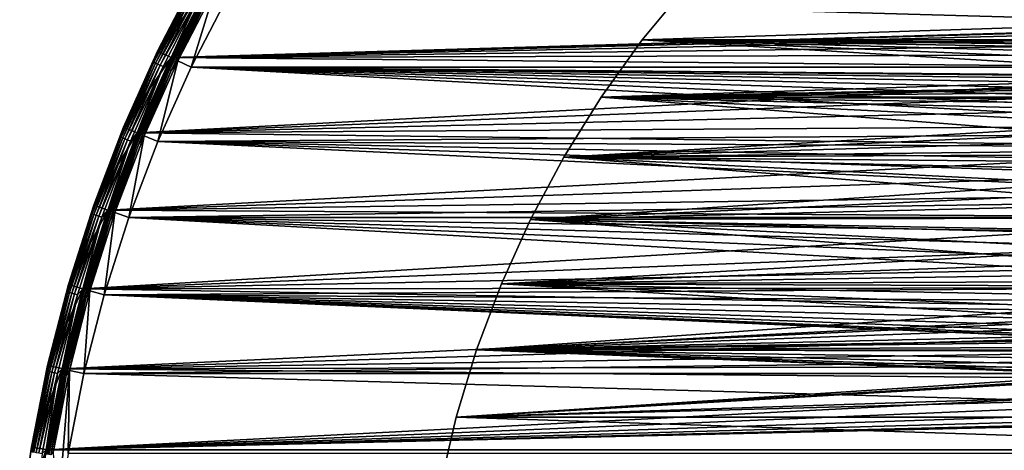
# Model space of a CAD drawing. Header units: millimetres. Extents: x -100 to 100, y -64 to 136.
# Tile 6 of 256: x -99 to -33, y 52 to 81. Entities that reach past the tile are written whole.
import ezdxf

# ---------------------------------------------------------------- set-up
doc = ezdxf.new("R2010")
doc.units = ezdxf.units.MM
doc.header["$LTSCALE"] = 159.143519
for name, color, linetype in [('393', 7, 'CONTINUOUS'), ('395', 7, 'CONTINUOUS'), ('397', 7, 'CONTINUOUS'), ('398', 7, 'CONTINUOUS'), ('399', 7, 'CONTINUOUS'), ('401', 7, 'CONTINUOUS'), ('403', 7, 'CONTINUOUS'), ('406', 7, 'CONTINUOUS'), ('407', 7, 'CONTINUOUS'), ('408', 7, 'CONTINUOUS'), ('412', 7, 'CONTINUOUS'), ('437', 7, 'CONTINUOUS')]:
    doc.layers.add(name, color=color, linetype=linetype)

msp = doc.modelspace()

# ---------------------------------------------------------------- linework, layer by layer
at = {"layer": '393', "color": 7, "linetype": 'CONTINUOUS', "true_color": 0xaaaaaa}
for points in [[(-88.747, 78.534, 44.7), (-86.212, 83.443, 44.7), (-87.845, 78.104, 44.7), (-88.747, 78.534, 44.7)], [(-87.845, 78.104, 44.7), (-86.212, 83.443, 44.7), (-85.335, 82.962, 44.7), (-87.845, 78.104, 44.7)], [(-91.004, 73.49, 44.7), (-88.747, 78.534, 44.7), (-90.079, 73.111, 44.7), (-91.004, 73.49, 44.7)], [(-90.079, 73.111, 44.7), (-88.747, 78.534, 44.7), (-87.845, 78.104, 44.7), (-90.079, 73.111, 44.7)], [(-92.974, 68.328, 44.7), (-91.004, 73.49, 44.7), (-92.029, 68.001, 44.7), (-92.974, 68.328, 44.7)], [(-92.029, 68.001, 44.7), (-91.004, 73.49, 44.7), (-90.079, 73.111, 44.7), (-92.029, 68.001, 44.7)], [(-94.652, 63.063, 44.7), (-92.974, 68.328, 44.7), (-93.69, 62.79, 44.7), (-94.652, 63.063, 44.7)], [(-93.69, 62.79, 44.7), (-92.974, 68.328, 44.7), (-92.029, 68.001, 44.7), (-93.69, 62.79, 44.7)], [(-96.032, 57.713, 44.7), (-94.652, 63.063, 44.7), (-95.056, 57.494, 44.7), (-96.032, 57.713, 44.7)], [(-95.056, 57.494, 44.7), (-94.652, 63.063, 44.7), (-93.69, 62.79, 44.7), (-95.056, 57.494, 44.7)], [(-97.109, 52.294, 44.7), (-96.032, 57.713, 44.7), (-96.887, 46.716, 44.7), (-97.109, 52.294, 44.7)], [(-96.887, 46.716, 44.7), (-96.032, 57.713, 44.7), (-96.123, 52.13, 44.7), (-96.887, 46.716, 44.7)], [(-96.123, 52.13, 44.7), (-96.032, 57.713, 44.7), (-95.056, 57.494, 44.7), (-96.123, 52.13, 44.7)]]:
    msp.add_3dface(points, dxfattribs=at)
at = {"layer": '395', "color": 7, "linetype": 'CONTINUOUS', "true_color": 0xaaaaaa}
for points in [[(-90.097, 79.188, 37.7), (-87.522, 84.172, 37.7), (-86.647, 83.688, 37.7), (-90.097, 79.188, 37.7)], [(-89.196, 78.755, 37.7), (-90.097, 79.188, 37.7), (-86.647, 83.688, 37.7), (-89.196, 78.755, 37.7)], [(-92.388, 74.068, 37.7), (-90.097, 79.188, 37.7), (-89.196, 78.755, 37.7), (-92.388, 74.068, 37.7)], [(-91.464, 73.685, 37.7), (-92.388, 74.068, 37.7), (-89.196, 78.755, 37.7), (-91.464, 73.685, 37.7)], [(-94.388, 68.828, 37.7), (-92.388, 74.068, 37.7), (-91.464, 73.685, 37.7), (-94.388, 68.828, 37.7)], [(-93.444, 68.498, 37.7), (-94.388, 68.828, 37.7), (-91.464, 73.685, 37.7), (-93.444, 68.498, 37.7)], [(-96.092, 63.483, 37.7), (-94.388, 68.828, 37.7), (-93.444, 68.498, 37.7), (-96.092, 63.483, 37.7)], [(-95.131, 63.206, 37.7), (-96.092, 63.483, 37.7), (-93.444, 68.498, 37.7), (-95.131, 63.206, 37.7)], [(-97.493, 58.052, 37.7), (-96.092, 63.483, 37.7), (-95.131, 63.206, 37.7), (-97.493, 58.052, 37.7)], [(-96.518, 57.83, 37.7), (-97.493, 58.052, 37.7), (-95.131, 63.206, 37.7), (-96.518, 57.83, 37.7)], [(-98.587, 52.551, 37.7), (-97.493, 58.052, 37.7), (-96.518, 57.83, 37.7), (-98.587, 52.551, 37.7)], [(-97.601, 52.383, 37.7), (-98.587, 52.551, 37.7), (-96.518, 57.83, 37.7), (-97.601, 52.383, 37.7)], [(-99.371, 46.996, 37.7), (-98.587, 52.551, 37.7), (-97.601, 52.383, 37.7), (-99.371, 46.996, 37.7)], [(-98.378, 46.884, 37.7), (-99.371, 46.996, 37.7), (-97.601, 52.383, 37.7), (-98.378, 46.884, 37.7)]]:
    msp.add_3dface(points, dxfattribs=at)
at = {"layer": '397', "color": 7, "linetype": 'CONTINUOUS', "true_color": 0xaaaaaa}
for points in [[(-89.198, 78.751, 45.7), (0, 81.35, 45.7), (-86.649, 83.684, 45.7), (-89.198, 78.751, 45.7)], [(-1.609, 81.253, 45.7), (0, 81.35, 45.7), (-89.198, 78.751, 45.7), (-1.609, 81.253, 45.7)], [(-3.195, 80.962, 45.7), (-1.609, 81.253, 45.7), (-89.198, 78.751, 45.7), (-3.195, 80.962, 45.7)], [(-4.734, 80.482, 45.7), (-3.195, 80.962, 45.7), (-89.198, 78.751, 45.7), (-4.734, 80.482, 45.7)], [(-6.204, 79.821, 45.7), (-4.734, 80.482, 45.7), (-89.198, 78.751, 45.7), (-6.204, 79.821, 45.7)], [(-7.584, 78.987, 45.7), (-6.204, 79.821, 45.7), (-89.198, 78.751, 45.7), (-7.584, 78.987, 45.7)], [(-8.853, 77.993, 45.7), (-7.584, 78.987, 45.7), (-89.198, 78.751, 45.7), (-8.853, 77.993, 45.7)], [(-91.466, 73.681, 45.7), (-8.853, 77.993, 45.7), (-89.198, 78.751, 45.7), (-91.466, 73.681, 45.7)], [(-9.993, 76.853, 45.7), (-8.853, 77.993, 45.7), (-91.466, 73.681, 45.7), (-9.993, 76.853, 45.7)], [(-10.987, 75.584, 45.7), (-9.993, 76.853, 45.7), (-91.466, 73.681, 45.7), (-10.987, 75.584, 45.7)], [(-11.821, 74.204, 45.7), (-10.987, 75.584, 45.7), (-91.466, 73.681, 45.7), (-11.821, 74.204, 45.7)], [(-12.482, 72.734, 45.7), (-11.821, 74.204, 45.7), (-91.466, 73.681, 45.7), (-12.482, 72.734, 45.7)], [(-93.446, 68.493, 45.7), (-12.482, 72.734, 45.7), (-91.466, 73.681, 45.7), (-93.446, 68.493, 45.7)], [(-12.962, 71.195, 45.7), (-12.482, 72.734, 45.7), (-93.446, 68.493, 45.7), (-12.962, 71.195, 45.7)], [(-13.253, 69.609, 45.7), (-12.962, 71.195, 45.7), (-93.446, 68.493, 45.7), (-13.253, 69.609, 45.7)], [(-13.35, 68, 45.7), (-13.253, 69.609, 45.7), (-93.446, 68.493, 45.7), (-13.35, 68, 45.7)], [(-95.132, 63.202, 45.7), (-13.35, 68, 45.7), (-93.446, 68.493, 45.7), (-95.132, 63.202, 45.7)], [(-13.253, 66.391, 45.7), (-13.35, 68, 45.7), (-95.132, 63.202, 45.7), (-13.253, 66.391, 45.7)], [(-12.962, 64.805, 45.7), (-13.253, 66.391, 45.7), (-95.132, 63.202, 45.7), (-12.962, 64.805, 45.7)], [(-12.482, 63.266, 45.7), (-12.962, 64.805, 45.7), (-95.132, 63.202, 45.7), (-12.482, 63.266, 45.7)], [(-96.519, 57.824, 45.7), (-11.821, 61.796, 45.7), (-95.132, 63.202, 45.7), (-96.519, 57.824, 45.7)], [(-11.821, 61.796, 45.7), (-12.482, 63.266, 45.7), (-95.132, 63.202, 45.7), (-11.821, 61.796, 45.7)], [(-10.987, 60.416, 45.7), (-11.821, 61.796, 45.7), (-96.519, 57.824, 45.7), (-10.987, 60.416, 45.7)], [(-9.993, 59.147, 45.7), (-10.987, 60.416, 45.7), (-96.519, 57.824, 45.7), (-9.993, 59.147, 45.7)], [(-8.853, 58.007, 45.7), (-9.993, 59.147, 45.7), (-96.519, 57.824, 45.7), (-8.853, 58.007, 45.7)], [(-97.602, 52.378, 45.7), (-7.584, 57.013, 45.7), (-96.519, 57.824, 45.7), (-97.602, 52.378, 45.7)], [(-7.584, 57.013, 45.7), (-8.853, 58.007, 45.7), (-96.519, 57.824, 45.7), (-7.584, 57.013, 45.7)], [(-6.204, 56.179, 45.7), (-7.584, 57.013, 45.7), (-97.602, 52.378, 45.7), (-6.204, 56.179, 45.7)], [(-4.734, 55.518, 45.7), (-6.204, 56.179, 45.7), (-97.602, 52.378, 45.7), (-4.734, 55.518, 45.7)], [(-3.195, 55.038, 45.7), (-4.734, 55.518, 45.7), (-97.602, 52.378, 45.7), (-3.195, 55.038, 45.7)], [(-1.609, 54.747, 45.7), (-3.195, 55.038, 45.7), (-97.602, 52.378, 45.7), (-1.609, 54.747, 45.7)], [(0, 54.65, 45.7), (-1.609, 54.747, 45.7), (-97.602, 52.378, 45.7), (0, 54.65, 45.7)], [(0, 54.65, 45.7), (-97.602, 52.378, 45.7), (97.602, 52.378, 45.7), (0, 54.65, 45.7)], [(-97.602, 52.378, 45.7), (-98.378, 46.879, 45.7), (97.602, 52.378, 45.7), (-97.602, 52.378, 45.7)], [(97.602, 52.378, 45.7), (-98.378, 46.879, 45.7), (98.378, 46.879, 45.7), (97.602, 52.378, 45.7)]]:
    msp.add_3dface(points, dxfattribs=at)
at = {"layer": '398', "color": 7, "linetype": 'CONTINUOUS', "true_color": 0xaaaaaa}
for points in [[(-89.196, 78.755, 37.7), (-86.647, 83.688, 37.7), (-89.196, 78.754, 44.2), (-89.196, 78.755, 37.7)], [(-89.196, 78.754, 44.2), (-86.647, 83.688, 37.7), (-86.647, 83.688, 44.2), (-89.196, 78.754, 44.2)], [(-91.464, 73.685, 37.7), (-89.196, 78.755, 37.7), (-91.464, 73.686, 44.2), (-91.464, 73.685, 37.7)], [(-91.464, 73.686, 44.2), (-89.196, 78.755, 37.7), (-89.196, 78.754, 44.2), (-91.464, 73.686, 44.2)], [(-93.444, 68.498, 44.2), (-91.464, 73.685, 37.7), (-91.464, 73.686, 44.2), (-93.444, 68.498, 44.2)], [(-93.444, 68.498, 37.7), (-91.464, 73.685, 37.7), (-93.444, 68.498, 44.2), (-93.444, 68.498, 37.7)], [(-95.131, 63.206, 37.7), (-93.444, 68.498, 37.7), (-95.131, 63.207, 44.2), (-95.131, 63.206, 37.7)], [(-95.131, 63.207, 44.2), (-93.444, 68.498, 37.7), (-93.444, 68.498, 44.2), (-95.131, 63.207, 44.2)], [(-96.518, 57.83, 44.2), (-95.131, 63.206, 37.7), (-95.131, 63.207, 44.2), (-96.518, 57.83, 44.2)], [(-96.518, 57.83, 37.7), (-95.131, 63.206, 37.7), (-96.518, 57.83, 44.2), (-96.518, 57.83, 37.7)], [(-97.601, 52.383, 37.7), (-96.518, 57.83, 37.7), (-97.601, 52.383, 44.2), (-97.601, 52.383, 37.7)], [(-97.601, 52.383, 44.2), (-96.518, 57.83, 37.7), (-96.518, 57.83, 44.2), (-97.601, 52.383, 44.2)], [(-98.378, 46.884, 37.7), (-97.601, 52.383, 37.7), (-98.378, 46.884, 44.2), (-98.378, 46.884, 37.7)], [(-98.378, 46.884, 44.2), (-97.601, 52.383, 37.7), (-97.601, 52.383, 44.2), (-98.378, 46.884, 44.2)]]:
    msp.add_3dface(points, dxfattribs=at)
at = {"layer": '399', "color": 7, "linetype": 'CONTINUOUS', "true_color": 0xaaaaaa}
for points in [[(-87.522, 84.172, 37.7), (-90.097, 79.188, 37.7), (-87.522, 84.172, 44.7), (-87.522, 84.172, 37.7)], [(-87.522, 84.172, 44.7), (-90.097, 79.188, 37.7), (-90.097, 79.188, 44.7), (-87.522, 84.172, 44.7)], [(-90.097, 79.188, 37.7), (-92.388, 74.068, 37.7), (-90.097, 79.188, 44.7), (-90.097, 79.188, 37.7)], [(-90.097, 79.188, 44.7), (-92.388, 74.068, 37.7), (-92.388, 74.068, 44.7), (-90.097, 79.188, 44.7)], [(-92.388, 74.068, 37.7), (-94.388, 68.828, 37.7), (-92.388, 74.068, 44.7), (-92.388, 74.068, 37.7)], [(-92.388, 74.068, 44.7), (-94.388, 68.828, 37.7), (-94.388, 68.828, 44.7), (-92.388, 74.068, 44.7)], [(-94.388, 68.828, 37.7), (-96.092, 63.483, 37.7), (-94.388, 68.828, 44.7), (-94.388, 68.828, 37.7)], [(-94.388, 68.828, 44.7), (-96.092, 63.483, 37.7), (-96.092, 63.484, 44.7), (-94.388, 68.828, 44.7)], [(-96.092, 63.483, 37.7), (-97.493, 58.052, 37.7), (-96.092, 63.484, 44.7), (-96.092, 63.483, 37.7)], [(-96.092, 63.484, 44.7), (-97.493, 58.052, 37.7), (-97.493, 58.052, 44.7), (-96.092, 63.484, 44.7)], [(-97.493, 58.052, 37.7), (-98.587, 52.551, 37.7), (-97.493, 58.052, 44.7), (-97.493, 58.052, 37.7)], [(-97.493, 58.052, 44.7), (-98.587, 52.551, 37.7), (-98.587, 52.551, 44.7), (-97.493, 58.052, 44.7)], [(-98.587, 52.551, 37.7), (-99.371, 46.996, 37.7), (-98.587, 52.551, 44.7), (-98.587, 52.551, 37.7)], [(-98.587, 52.551, 44.7), (-99.371, 46.996, 37.7), (-99.371, 46.996, 44.7), (-98.587, 52.551, 44.7)]]:
    msp.add_3dface(points, dxfattribs=at)
at = {"layer": '401', "color": 7, "linetype": 'CONTINUOUS', "true_color": 0xaaaaaa}
for points in [[(-87.522, 84.172, 44.7), (-90.097, 79.188, 44.7), (-87.926, 83.383, 44.921), (-87.522, 84.172, 44.7)], [(-89.198, 78.751, 45.7), (-86.649, 83.684, 45.7), (-87.264, 83.025, 45.675), (-89.198, 78.751, 45.7)], [(-90.097, 79.188, 44.7), (-90.413, 78.467, 44.921), (-87.926, 83.383, 44.921), (-90.097, 79.188, 44.7)], [(-90.413, 78.467, 44.921), (-87.861, 83.348, 45.133), (-87.926, 83.383, 44.921), (-90.413, 78.467, 44.921)], [(-90.347, 78.436, 45.133), (-87.861, 83.348, 45.133), (-90.413, 78.467, 44.921), (-90.347, 78.436, 45.133)], [(-90.347, 78.436, 45.133), (-87.756, 83.291, 45.323), (-87.861, 83.348, 45.133), (-90.347, 78.436, 45.133)], [(-90.239, 78.385, 45.323), (-87.756, 83.291, 45.323), (-90.347, 78.436, 45.133), (-90.239, 78.385, 45.323)], [(-90.239, 78.385, 45.323), (-87.617, 83.216, 45.482), (-87.756, 83.291, 45.323), (-90.239, 78.385, 45.323)], [(-90.096, 78.317, 45.482), (-87.617, 83.216, 45.482), (-90.239, 78.385, 45.323), (-90.096, 78.317, 45.482)], [(-90.096, 78.317, 45.482), (-87.45, 83.125, 45.601), (-87.617, 83.216, 45.482), (-90.096, 78.317, 45.482)], [(-89.924, 78.236, 45.601), (-87.45, 83.125, 45.601), (-90.096, 78.317, 45.482), (-89.924, 78.236, 45.601)], [(-89.924, 78.236, 45.601), (-87.264, 83.025, 45.675), (-87.45, 83.125, 45.601), (-89.924, 78.236, 45.601)], [(-89.733, 78.146, 45.675), (-87.264, 83.025, 45.675), (-89.924, 78.236, 45.601), (-89.733, 78.146, 45.675)], [(-89.733, 78.146, 45.675), (-89.198, 78.751, 45.7), (-87.264, 83.025, 45.675), (-89.733, 78.146, 45.675)], [(-90.097, 79.188, 44.7), (-92.388, 74.068, 44.7), (-90.413, 78.467, 44.921), (-90.097, 79.188, 44.7)], [(-92.388, 74.068, 44.7), (-92.626, 73.422, 44.921), (-90.413, 78.467, 44.921), (-92.388, 74.068, 44.7)], [(-92.626, 73.422, 44.921), (-90.347, 78.436, 45.133), (-90.413, 78.467, 44.921), (-92.626, 73.422, 44.921)], [(-92.558, 73.394, 45.133), (-90.347, 78.436, 45.133), (-92.626, 73.422, 44.921), (-92.558, 73.394, 45.133)], [(-92.558, 73.394, 45.133), (-90.239, 78.385, 45.323), (-90.347, 78.436, 45.133), (-92.558, 73.394, 45.133)], [(-92.448, 73.349, 45.323), (-90.239, 78.385, 45.323), (-92.558, 73.394, 45.133), (-92.448, 73.349, 45.323)], [(-92.448, 73.349, 45.323), (-90.096, 78.317, 45.482), (-90.239, 78.385, 45.323), (-92.448, 73.349, 45.323)], [(-92.301, 73.289, 45.482), (-90.096, 78.317, 45.482), (-92.448, 73.349, 45.323), (-92.301, 73.289, 45.482)], [(-92.301, 73.289, 45.482), (-89.924, 78.236, 45.601), (-90.096, 78.317, 45.482), (-92.301, 73.289, 45.482)], [(-92.125, 73.218, 45.601), (-89.924, 78.236, 45.601), (-92.301, 73.289, 45.482), (-92.125, 73.218, 45.601)], [(-92.125, 73.218, 45.601), (-89.733, 78.146, 45.675), (-89.924, 78.236, 45.601), (-92.125, 73.218, 45.601)], [(-91.929, 73.138, 45.675), (-89.733, 78.146, 45.675), (-92.125, 73.218, 45.601), (-91.929, 73.138, 45.675)], [(-91.929, 73.138, 45.675), (-91.466, 73.681, 45.7), (-89.733, 78.146, 45.675), (-91.929, 73.138, 45.675)], [(-91.466, 73.681, 45.7), (-89.198, 78.751, 45.7), (-89.733, 78.146, 45.675), (-91.466, 73.681, 45.7)], [(-92.388, 74.068, 44.7), (-94.388, 68.828, 44.7), (-92.626, 73.422, 44.921), (-92.388, 74.068, 44.7)], [(-93.446, 68.493, 45.7), (-91.466, 73.681, 45.7), (-91.929, 73.138, 45.675), (-93.446, 68.493, 45.7)], [(-94.388, 68.828, 44.7), (-94.558, 68.262, 44.921), (-92.626, 73.422, 44.921), (-94.388, 68.828, 44.7)], [(-94.558, 68.262, 44.921), (-92.558, 73.394, 45.133), (-92.626, 73.422, 44.921), (-94.558, 68.262, 44.921)], [(-94.488, 68.238, 45.133), (-92.558, 73.394, 45.133), (-94.558, 68.262, 44.921), (-94.488, 68.238, 45.133)], [(-94.488, 68.238, 45.133), (-92.448, 73.349, 45.323), (-92.558, 73.394, 45.133), (-94.488, 68.238, 45.133)], [(-94.376, 68.199, 45.323), (-92.448, 73.349, 45.323), (-94.488, 68.238, 45.133), (-94.376, 68.199, 45.323)], [(-94.376, 68.199, 45.323), (-92.301, 73.289, 45.482), (-92.448, 73.349, 45.323), (-94.376, 68.199, 45.323)], [(-94.226, 68.148, 45.482), (-92.301, 73.289, 45.482), (-94.376, 68.199, 45.323), (-94.226, 68.148, 45.482)], [(-94.226, 68.148, 45.482), (-92.125, 73.218, 45.601), (-92.301, 73.289, 45.482), (-94.226, 68.148, 45.482)], [(-94.046, 68.086, 45.601), (-92.125, 73.218, 45.601), (-94.226, 68.148, 45.482), (-94.046, 68.086, 45.601)], [(-94.046, 68.086, 45.601), (-91.929, 73.138, 45.675), (-92.125, 73.218, 45.601), (-94.046, 68.086, 45.601)], [(-93.846, 68.017, 45.675), (-91.929, 73.138, 45.675), (-94.046, 68.086, 45.601), (-93.846, 68.017, 45.675)], [(-93.846, 68.017, 45.675), (-93.446, 68.493, 45.7), (-91.929, 73.138, 45.675), (-93.846, 68.017, 45.675)], [(-96.092, 63.484, 44.7), (-96.203, 63.004, 44.921), (-94.558, 68.262, 44.921), (-96.092, 63.484, 44.7)], [(-96.203, 63.004, 44.921), (-94.488, 68.238, 45.133), (-94.558, 68.262, 44.921), (-96.203, 63.004, 44.921)], [(-96.132, 62.984, 45.133), (-94.488, 68.238, 45.133), (-96.203, 63.004, 44.921), (-96.132, 62.984, 45.133)], [(-96.132, 62.984, 45.133), (-94.376, 68.199, 45.323), (-94.488, 68.238, 45.133), (-96.132, 62.984, 45.133)], [(-96.017, 62.951, 45.323), (-94.376, 68.199, 45.323), (-96.132, 62.984, 45.133), (-96.017, 62.951, 45.323)], [(-94.388, 68.828, 44.7), (-96.092, 63.484, 44.7), (-94.558, 68.262, 44.921), (-94.388, 68.828, 44.7)], [(-96.017, 62.951, 45.323), (-94.226, 68.148, 45.482), (-94.376, 68.199, 45.323), (-96.017, 62.951, 45.323)], [(-95.132, 63.202, 45.7), (-93.446, 68.493, 45.7), (-93.846, 68.017, 45.675), (-95.132, 63.202, 45.7)], [(-95.865, 62.908, 45.482), (-94.226, 68.148, 45.482), (-96.017, 62.951, 45.323), (-95.865, 62.908, 45.482)], [(-95.865, 62.908, 45.482), (-94.046, 68.086, 45.601), (-94.226, 68.148, 45.482), (-95.865, 62.908, 45.482)], [(-95.682, 62.856, 45.601), (-94.046, 68.086, 45.601), (-95.865, 62.908, 45.482), (-95.682, 62.856, 45.601)], [(-95.682, 62.856, 45.601), (-93.846, 68.017, 45.675), (-94.046, 68.086, 45.601), (-95.682, 62.856, 45.601)], [(-95.479, 62.799, 45.675), (-93.846, 68.017, 45.675), (-95.682, 62.856, 45.601), (-95.479, 62.799, 45.675)], [(-95.479, 62.799, 45.675), (-95.132, 63.202, 45.7), (-93.846, 68.017, 45.675), (-95.479, 62.799, 45.675)], [(-97.493, 58.052, 44.7), (-97.555, 57.663, 44.921), (-96.203, 63.004, 44.921), (-97.493, 58.052, 44.7)], [(-97.555, 57.663, 44.921), (-96.132, 62.984, 45.133), (-96.203, 63.004, 44.921), (-97.555, 57.663, 44.921)], [(-97.483, 57.647, 45.133), (-96.132, 62.984, 45.133), (-97.555, 57.663, 44.921), (-97.483, 57.647, 45.133)], [(-96.092, 63.484, 44.7), (-97.493, 58.052, 44.7), (-96.203, 63.004, 44.921), (-96.092, 63.484, 44.7)], [(-97.483, 57.647, 45.133), (-96.017, 62.951, 45.323), (-96.132, 62.984, 45.133), (-97.483, 57.647, 45.133)], [(-97.367, 57.62, 45.323), (-96.017, 62.951, 45.323), (-97.483, 57.647, 45.133), (-97.367, 57.62, 45.323)], [(-97.367, 57.62, 45.323), (-95.865, 62.908, 45.482), (-96.017, 62.951, 45.323), (-97.367, 57.62, 45.323)], [(-97.213, 57.586, 45.482), (-95.865, 62.908, 45.482), (-97.367, 57.62, 45.323), (-97.213, 57.586, 45.482)], [(-97.213, 57.586, 45.482), (-95.682, 62.856, 45.601), (-95.865, 62.908, 45.482), (-97.213, 57.586, 45.482)], [(-96.519, 57.824, 45.7), (-95.132, 63.202, 45.7), (-95.479, 62.799, 45.675), (-96.519, 57.824, 45.7)], [(-97.027, 57.544, 45.601), (-95.682, 62.856, 45.601), (-97.213, 57.586, 45.482), (-97.027, 57.544, 45.601)], [(-97.027, 57.544, 45.601), (-95.479, 62.799, 45.675), (-95.682, 62.856, 45.601), (-97.027, 57.544, 45.601)], [(-96.821, 57.498, 45.675), (-95.479, 62.799, 45.675), (-97.027, 57.544, 45.601), (-96.821, 57.498, 45.675)], [(-96.821, 57.498, 45.675), (-96.519, 57.824, 45.7), (-95.479, 62.799, 45.675), (-96.821, 57.498, 45.675)], [(-98.587, 52.551, 44.7), (-98.612, 52.255, 44.921), (-97.555, 57.663, 44.921), (-98.587, 52.551, 44.7)], [(-98.612, 52.255, 44.921), (-97.483, 57.647, 45.133), (-97.555, 57.663, 44.921), (-98.612, 52.255, 44.921)], [(-98.539, 52.243, 45.133), (-97.483, 57.647, 45.133), (-98.612, 52.255, 44.921), (-98.539, 52.243, 45.133)], [(-97.493, 58.052, 44.7), (-98.587, 52.551, 44.7), (-97.555, 57.663, 44.921), (-97.493, 58.052, 44.7)], [(-98.539, 52.243, 45.133), (-97.367, 57.62, 45.323), (-97.483, 57.647, 45.133), (-98.539, 52.243, 45.133)], [(-98.421, 52.224, 45.323), (-97.367, 57.62, 45.323), (-98.539, 52.243, 45.133), (-98.421, 52.224, 45.323)], [(-98.421, 52.224, 45.323), (-97.213, 57.586, 45.482), (-97.367, 57.62, 45.323), (-98.421, 52.224, 45.323)], [(-98.265, 52.198, 45.482), (-97.213, 57.586, 45.482), (-98.421, 52.224, 45.323), (-98.265, 52.198, 45.482)], [(-98.265, 52.198, 45.482), (-97.027, 57.544, 45.601), (-97.213, 57.586, 45.482), (-98.265, 52.198, 45.482)], [(-97.602, 52.378, 45.7), (-96.519, 57.824, 45.7), (-96.821, 57.498, 45.675), (-97.602, 52.378, 45.7)], [(-98.078, 52.166, 45.601), (-97.027, 57.544, 45.601), (-98.265, 52.198, 45.482), (-98.078, 52.166, 45.601)], [(-98.078, 52.166, 45.601), (-96.821, 57.498, 45.675), (-97.027, 57.544, 45.601), (-98.078, 52.166, 45.601)], [(-97.869, 52.131, 45.675), (-96.821, 57.498, 45.675), (-98.078, 52.166, 45.601), (-97.869, 52.131, 45.675)], [(-97.869, 52.131, 45.675), (-97.602, 52.378, 45.7), (-96.821, 57.498, 45.675), (-97.869, 52.131, 45.675)], [(-98.587, 52.551, 44.7), (-99.371, 46.996, 44.7), (-98.612, 52.255, 44.921), (-98.587, 52.551, 44.7)], [(-98.378, 46.879, 45.7), (-97.602, 52.378, 45.7), (-97.869, 52.131, 45.675), (-98.378, 46.879, 45.7)]]:
    msp.add_3dface(points, dxfattribs=at)
at = {"layer": '403', "color": 7, "linetype": 'CONTINUOUS', "true_color": 0xaaaaaa}
for points in [[(-89.196, 78.754, 44.2), (-86.647, 83.688, 44.2), (-87.053, 82.911, 44.329), (-89.196, 78.754, 44.2)], [(-86.212, 83.443, 44.7), (-88.747, 78.534, 44.7), (-86.742, 82.742, 44.683), (-86.212, 83.443, 44.7)], [(-89.516, 78.044, 44.329), (-89.196, 78.754, 44.2), (-87.053, 82.911, 44.329), (-89.516, 78.044, 44.329)], [(-89.516, 78.044, 44.329), (-87.053, 82.911, 44.329), (-89.471, 78.022, 44.45), (-89.516, 78.044, 44.329)], [(-89.471, 78.022, 44.45), (-87.053, 82.911, 44.329), (-87.009, 82.887, 44.45), (-89.471, 78.022, 44.45)], [(-89.471, 78.022, 44.45), (-87.009, 82.887, 44.45), (-89.399, 77.988, 44.553), (-89.471, 78.022, 44.45)], [(-89.399, 77.988, 44.553), (-87.009, 82.887, 44.45), (-86.939, 82.849, 44.553), (-89.399, 77.988, 44.553)], [(-89.399, 77.988, 44.553), (-86.939, 82.849, 44.553), (-89.305, 77.944, 44.633), (-89.399, 77.988, 44.553)], [(-89.305, 77.944, 44.633), (-86.939, 82.849, 44.553), (-86.848, 82.8, 44.633), (-89.305, 77.944, 44.633)], [(-89.305, 77.944, 44.633), (-86.848, 82.8, 44.633), (-89.196, 77.893, 44.683), (-89.305, 77.944, 44.633)], [(-89.196, 77.893, 44.683), (-86.848, 82.8, 44.633), (-86.742, 82.742, 44.683), (-89.196, 77.893, 44.683)], [(-88.747, 78.534, 44.7), (-89.196, 77.893, 44.683), (-86.742, 82.742, 44.683), (-88.747, 78.534, 44.7)], [(-91.464, 73.686, 44.2), (-89.196, 78.754, 44.2), (-89.516, 78.044, 44.329), (-91.464, 73.686, 44.2)], [(-88.747, 78.534, 44.7), (-91.004, 73.49, 44.7), (-89.196, 77.893, 44.683), (-88.747, 78.534, 44.7)], [(-91.707, 73.048, 44.329), (-91.464, 73.686, 44.2), (-89.516, 78.044, 44.329), (-91.707, 73.048, 44.329)], [(-91.707, 73.048, 44.329), (-89.516, 78.044, 44.329), (-91.661, 73.029, 44.45), (-91.707, 73.048, 44.329)], [(-91.661, 73.029, 44.45), (-89.516, 78.044, 44.329), (-89.471, 78.022, 44.45), (-91.661, 73.029, 44.45)], [(-91.661, 73.029, 44.45), (-89.471, 78.022, 44.45), (-91.587, 73, 44.553), (-91.661, 73.029, 44.45)], [(-91.587, 73, 44.553), (-89.471, 78.022, 44.45), (-89.399, 77.988, 44.553), (-91.587, 73, 44.553)], [(-91.587, 73, 44.553), (-89.399, 77.988, 44.553), (-91.491, 72.961, 44.633), (-91.587, 73, 44.553)], [(-91.491, 72.961, 44.633), (-89.399, 77.988, 44.553), (-89.305, 77.944, 44.633), (-91.491, 72.961, 44.633)], [(-91.491, 72.961, 44.633), (-89.305, 77.944, 44.633), (-91.38, 72.915, 44.683), (-91.491, 72.961, 44.633)], [(-91.38, 72.915, 44.683), (-89.305, 77.944, 44.633), (-89.196, 77.893, 44.683), (-91.38, 72.915, 44.683)], [(-91.004, 73.49, 44.7), (-91.38, 72.915, 44.683), (-89.196, 77.893, 44.683), (-91.004, 73.49, 44.7)], [(-93.444, 68.498, 44.2), (-91.464, 73.686, 44.2), (-91.707, 73.048, 44.329), (-93.444, 68.498, 44.2)], [(-91.004, 73.49, 44.7), (-92.974, 68.328, 44.7), (-91.38, 72.915, 44.683), (-91.004, 73.49, 44.7)], [(-93.62, 67.94, 44.329), (-93.444, 68.498, 44.2), (-91.707, 73.048, 44.329), (-93.62, 67.94, 44.329)], [(-93.62, 67.94, 44.329), (-91.707, 73.048, 44.329), (-93.573, 67.924, 44.45), (-93.62, 67.94, 44.329)], [(-93.573, 67.924, 44.45), (-91.707, 73.048, 44.329), (-91.661, 73.029, 44.45), (-93.573, 67.924, 44.45)], [(-93.573, 67.924, 44.45), (-91.661, 73.029, 44.45), (-93.498, 67.898, 44.553), (-93.573, 67.924, 44.45)], [(-93.498, 67.898, 44.553), (-91.661, 73.029, 44.45), (-91.587, 73, 44.553), (-93.498, 67.898, 44.553)], [(-93.498, 67.898, 44.553), (-91.587, 73, 44.553), (-93.4, 67.864, 44.633), (-93.498, 67.898, 44.553)], [(-93.4, 67.864, 44.633), (-91.587, 73, 44.553), (-91.491, 72.961, 44.633), (-93.4, 67.864, 44.633)], [(-93.4, 67.864, 44.633), (-91.491, 72.961, 44.633), (-93.285, 67.825, 44.683), (-93.4, 67.864, 44.633)], [(-93.285, 67.825, 44.683), (-91.491, 72.961, 44.633), (-91.38, 72.915, 44.683), (-93.285, 67.825, 44.683)], [(-92.974, 68.328, 44.7), (-93.285, 67.825, 44.683), (-91.38, 72.915, 44.683), (-92.974, 68.328, 44.7)], [(-95.131, 63.207, 44.2), (-93.444, 68.498, 44.2), (-93.62, 67.94, 44.329), (-95.131, 63.207, 44.2)], [(-92.974, 68.328, 44.7), (-94.652, 63.063, 44.7), (-93.285, 67.825, 44.683), (-92.974, 68.328, 44.7)], [(-95.248, 62.734, 44.329), (-95.131, 63.207, 44.2), (-93.62, 67.94, 44.329), (-95.248, 62.734, 44.329)], [(-95.248, 62.734, 44.329), (-93.62, 67.94, 44.329), (-95.2, 62.72, 44.45), (-95.248, 62.734, 44.329)], [(-95.2, 62.72, 44.45), (-93.62, 67.94, 44.329), (-93.573, 67.924, 44.45), (-95.2, 62.72, 44.45)], [(-95.2, 62.72, 44.45), (-93.573, 67.924, 44.45), (-95.124, 62.698, 44.553), (-95.2, 62.72, 44.45)], [(-95.124, 62.698, 44.553), (-93.573, 67.924, 44.45), (-93.498, 67.898, 44.553), (-95.124, 62.698, 44.553)], [(-95.124, 62.698, 44.553), (-93.498, 67.898, 44.553), (-95.024, 62.67, 44.633), (-95.124, 62.698, 44.553)], [(-95.024, 62.67, 44.633), (-93.498, 67.898, 44.553), (-93.4, 67.864, 44.633), (-95.024, 62.67, 44.633)], [(-95.024, 62.67, 44.633), (-93.4, 67.864, 44.633), (-94.908, 62.637, 44.683), (-95.024, 62.67, 44.633)], [(-94.908, 62.637, 44.683), (-93.4, 67.864, 44.633), (-93.285, 67.825, 44.683), (-94.908, 62.637, 44.683)], [(-94.652, 63.063, 44.7), (-94.908, 62.637, 44.683), (-93.285, 67.825, 44.683), (-94.652, 63.063, 44.7)], [(-96.518, 57.83, 44.2), (-95.131, 63.207, 44.2), (-95.248, 62.734, 44.329), (-96.518, 57.83, 44.2)], [(-94.652, 63.063, 44.7), (-96.032, 57.713, 44.7), (-94.908, 62.637, 44.683), (-94.652, 63.063, 44.7)], [(-96.587, 57.446, 44.329), (-96.518, 57.83, 44.2), (-95.248, 62.734, 44.329), (-96.587, 57.446, 44.329)], [(-96.587, 57.446, 44.329), (-95.248, 62.734, 44.329), (-96.539, 57.435, 44.45), (-96.587, 57.446, 44.329)], [(-96.539, 57.435, 44.45), (-95.248, 62.734, 44.329), (-95.2, 62.72, 44.45), (-96.539, 57.435, 44.45)], [(-96.539, 57.435, 44.45), (-95.2, 62.72, 44.45), (-96.461, 57.417, 44.553), (-96.539, 57.435, 44.45)], [(-96.461, 57.417, 44.553), (-95.2, 62.72, 44.45), (-95.124, 62.698, 44.553), (-96.461, 57.417, 44.553)], [(-96.461, 57.417, 44.553), (-95.124, 62.698, 44.553), (-96.36, 57.395, 44.633), (-96.461, 57.417, 44.553)], [(-96.36, 57.395, 44.633), (-95.124, 62.698, 44.553), (-95.024, 62.67, 44.633), (-96.36, 57.395, 44.633)], [(-96.36, 57.395, 44.633), (-95.024, 62.67, 44.633), (-96.242, 57.368, 44.683), (-96.36, 57.395, 44.633)], [(-96.242, 57.368, 44.683), (-95.024, 62.67, 44.633), (-94.908, 62.637, 44.683), (-96.242, 57.368, 44.683)], [(-96.032, 57.713, 44.7), (-96.242, 57.368, 44.683), (-94.908, 62.637, 44.683), (-96.032, 57.713, 44.7)], [(-97.601, 52.383, 44.2), (-96.518, 57.83, 44.2), (-96.587, 57.446, 44.329), (-97.601, 52.383, 44.2)], [(-96.032, 57.713, 44.7), (-97.109, 52.294, 44.7), (-96.242, 57.368, 44.683), (-96.032, 57.713, 44.7)], [(-97.633, 52.092, 44.329), (-97.601, 52.383, 44.2), (-96.587, 57.446, 44.329), (-97.633, 52.092, 44.329)], [(-97.633, 52.092, 44.329), (-96.587, 57.446, 44.329), (-97.584, 52.084, 44.45), (-97.633, 52.092, 44.329)], [(-97.584, 52.084, 44.45), (-96.587, 57.446, 44.329), (-96.539, 57.435, 44.45), (-97.584, 52.084, 44.45)], [(-97.584, 52.084, 44.45), (-96.539, 57.435, 44.45), (-97.506, 52.071, 44.553), (-97.584, 52.084, 44.45)], [(-97.506, 52.071, 44.553), (-96.539, 57.435, 44.45), (-96.461, 57.417, 44.553), (-97.506, 52.071, 44.553)], [(-97.506, 52.071, 44.553), (-96.461, 57.417, 44.553), (-97.403, 52.054, 44.633), (-97.506, 52.071, 44.553)], [(-97.403, 52.054, 44.633), (-96.461, 57.417, 44.553), (-96.36, 57.395, 44.633), (-97.403, 52.054, 44.633)], [(-97.403, 52.054, 44.633), (-96.36, 57.395, 44.633), (-97.284, 52.034, 44.683), (-97.403, 52.054, 44.633)], [(-97.284, 52.034, 44.683), (-96.36, 57.395, 44.633), (-96.242, 57.368, 44.683), (-97.284, 52.034, 44.683)], [(-97.109, 52.294, 44.7), (-97.284, 52.034, 44.683), (-96.242, 57.368, 44.683), (-97.109, 52.294, 44.7)], [(-98.378, 46.884, 44.2), (-97.601, 52.383, 44.2), (-97.633, 52.092, 44.329), (-98.378, 46.884, 44.2)]]:
    msp.add_3dface(points, dxfattribs=at)
at = {"layer": '406', "color": 7, "linetype": 'CONTINUOUS'}
for points in [[(-54.508, 83.603, 44.7), (-57.518, 79.935, 44.7), (-54.508, 83.603, 36.743), (-54.508, 83.603, 44.7)], [(-54.508, 83.603, 36.743), (-57.518, 79.935, 44.7), (-57.518, 79.935, 36.743), (-54.508, 83.603, 36.743)], [(-57.518, 79.935, 44.7), (-60.282, 76.079, 44.7), (-57.518, 79.935, 36.743), (-57.518, 79.935, 44.7)], [(-57.518, 79.935, 36.743), (-60.282, 76.079, 44.7), (-60.282, 76.079, 36.743), (-57.518, 79.935, 36.743)], [(-60.282, 76.079, 44.7), (-62.787, 72.05, 44.7), (-60.282, 76.079, 36.743), (-60.282, 76.079, 44.7)], [(-60.282, 76.079, 36.743), (-62.787, 72.05, 44.7), (-62.787, 72.05, 36.743), (-60.282, 76.079, 36.743)], [(-62.787, 72.05, 44.7), (-65.023, 67.866, 44.7), (-62.787, 72.05, 36.743), (-62.787, 72.05, 44.7)], [(-62.787, 72.05, 36.743), (-65.023, 67.866, 44.7), (-65.023, 67.866, 36.743), (-62.787, 72.05, 36.743)], [(-65.023, 67.866, 44.7), (-66.981, 63.545, 44.7), (-65.023, 67.866, 36.743), (-65.023, 67.866, 44.7)], [(-65.023, 67.866, 36.743), (-66.981, 63.545, 44.7), (-66.981, 63.545, 36.743), (-65.023, 67.866, 36.743)], [(-66.981, 63.545, 44.7), (-68.652, 59.104, 44.7), (-66.981, 63.545, 36.743), (-66.981, 63.545, 44.7)], [(-66.981, 63.545, 36.743), (-68.652, 59.104, 44.7), (-68.652, 59.104, 36.743), (-66.981, 63.545, 36.743)], [(-68.652, 59.104, 44.7), (-70.03, 54.564, 44.7), (-68.652, 59.104, 36.743), (-68.652, 59.104, 44.7)], [(-68.652, 59.104, 36.743), (-70.03, 54.564, 44.7), (-70.03, 54.564, 36.743), (-68.652, 59.104, 36.743)], [(-70.03, 54.564, 44.7), (-71.107, 49.944, 44.7), (-70.03, 54.564, 36.743), (-70.03, 54.564, 44.7)], [(-70.03, 54.564, 36.743), (-71.107, 49.944, 44.7), (-71.107, 49.944, 36.743), (-70.03, 54.564, 36.743)]]:
    msp.add_3dface(points, dxfattribs=at)
at = {"layer": '407', "color": 7, "linetype": 'CONTINUOUS'}
for points in [[(-85.334, 82.963, 36.7), (87.845, 78.103, 36.7), (-87.845, 78.103, 36.7), (-85.334, 82.963, 36.7)], [(85.334, 82.963, 36.7), (87.845, 78.103, 36.7), (-85.334, 82.963, 36.7), (85.334, 82.963, 36.7)], [(-90.078, 73.112, 36.7), (-87.845, 78.103, 36.7), (-7.418, 73.692, 36.7), (-90.078, 73.112, 36.7)], [(-87.845, 78.103, 36.7), (87.845, 78.103, 36.7), (0, 77.35, 36.7), (-87.845, 78.103, 36.7)], [(-7.418, 73.692, 36.7), (-87.845, 78.103, 36.7), (-6.611, 74.611, 36.7), (-7.418, 73.692, 36.7)], [(-6.611, 74.611, 36.7), (-87.845, 78.103, 36.7), (-5.692, 75.418, 36.7), (-6.611, 74.611, 36.7)], [(-5.692, 75.418, 36.7), (-87.845, 78.103, 36.7), (-4.675, 76.097, 36.7), (-5.692, 75.418, 36.7)], [(-4.675, 76.097, 36.7), (-87.845, 78.103, 36.7), (-3.578, 76.638, 36.7), (-4.675, 76.097, 36.7)], [(-3.578, 76.638, 36.7), (-87.845, 78.103, 36.7), (-2.42, 77.031, 36.7), (-3.578, 76.638, 36.7)], [(-2.42, 77.031, 36.7), (-87.845, 78.103, 36.7), (-1.22, 77.27, 36.7), (-2.42, 77.031, 36.7)], [(-1.22, 77.27, 36.7), (-87.845, 78.103, 36.7), (0, 77.35, 36.7), (-1.22, 77.27, 36.7)], [(-8.097, 72.675, 36.7), (-90.078, 73.112, 36.7), (-7.418, 73.692, 36.7), (-8.097, 72.675, 36.7)], [(-92.029, 68.002, 36.7), (-90.078, 73.112, 36.7), (-9.27, 69.22, 36.7), (-92.029, 68.002, 36.7)], [(-9.27, 69.22, 36.7), (-90.078, 73.112, 36.7), (-9.031, 70.42, 36.7), (-9.27, 69.22, 36.7)], [(-9.031, 70.42, 36.7), (-90.078, 73.112, 36.7), (-8.638, 71.578, 36.7), (-9.031, 70.42, 36.7)], [(-8.638, 71.578, 36.7), (-90.078, 73.112, 36.7), (-8.097, 72.675, 36.7), (-8.638, 71.578, 36.7)], [(-9.35, 68, 36.7), (-92.029, 68.002, 36.7), (-9.27, 69.22, 36.7), (-9.35, 68, 36.7)], [(-93.69, 62.791, 36.7), (-92.029, 68.002, 36.7), (-8.097, 63.325, 36.7), (-93.69, 62.791, 36.7)], [(-92.029, 68.002, 36.7), (-9.35, 68, 36.7), (-9.27, 66.78, 36.7), (-92.029, 68.002, 36.7)], [(-8.097, 63.325, 36.7), (-92.029, 68.002, 36.7), (-8.638, 64.422, 36.7), (-8.097, 63.325, 36.7)], [(-8.638, 64.422, 36.7), (-92.029, 68.002, 36.7), (-9.031, 65.58, 36.7), (-8.638, 64.422, 36.7)], [(-9.031, 65.58, 36.7), (-92.029, 68.002, 36.7), (-9.27, 66.78, 36.7), (-9.031, 65.58, 36.7)], [(-7.418, 62.308, 36.7), (-93.69, 62.791, 36.7), (-8.097, 63.325, 36.7), (-7.418, 62.308, 36.7)], [(-95.055, 57.496, 36.7), (-93.69, 62.791, 36.7), (0, 58.65, 36.7), (-95.055, 57.496, 36.7)], [(0, 58.65, 36.7), (-93.69, 62.791, 36.7), (-1.22, 58.73, 36.7), (0, 58.65, 36.7)], [(-1.22, 58.73, 36.7), (-93.69, 62.791, 36.7), (-2.42, 58.969, 36.7), (-1.22, 58.73, 36.7)], [(-2.42, 58.969, 36.7), (-93.69, 62.791, 36.7), (-3.578, 59.362, 36.7), (-2.42, 58.969, 36.7)], [(-3.578, 59.362, 36.7), (-93.69, 62.791, 36.7), (-4.675, 59.903, 36.7), (-3.578, 59.362, 36.7)], [(-4.675, 59.903, 36.7), (-93.69, 62.791, 36.7), (-5.692, 60.582, 36.7), (-4.675, 59.903, 36.7)], [(-5.692, 60.582, 36.7), (-93.69, 62.791, 36.7), (-6.611, 61.389, 36.7), (-5.692, 60.582, 36.7)], [(-6.611, 61.389, 36.7), (-93.69, 62.791, 36.7), (-7.418, 62.308, 36.7), (-6.611, 61.389, 36.7)], [(95.055, 57.496, 36.7), (-95.055, 57.496, 36.7), (0, 58.65, 36.7), (95.055, 57.496, 36.7)], [(-95.055, 57.496, 36.7), (96.122, 52.132, 36.7), (-96.122, 52.132, 36.7), (-95.055, 57.496, 36.7)], [(95.055, 57.496, 36.7), (96.122, 52.132, 36.7), (-95.055, 57.496, 36.7), (95.055, 57.496, 36.7)]]:
    msp.add_3dface(points, dxfattribs=at)
at = {"layer": '408', "color": 7, "linetype": 'CONTINUOUS'}
for points in [[(-85.335, 82.962, 44.7), (-85.334, 82.963, 36.7), (-87.845, 78.103, 36.7), (-85.335, 82.962, 44.7)], [(-87.845, 78.104, 44.7), (-85.335, 82.962, 44.7), (-87.845, 78.103, 36.7), (-87.845, 78.104, 44.7)], [(-90.079, 73.111, 44.7), (-87.845, 78.104, 44.7), (-90.078, 73.112, 36.7), (-90.079, 73.111, 44.7)], [(-87.845, 78.104, 44.7), (-87.845, 78.103, 36.7), (-90.078, 73.112, 36.7), (-87.845, 78.104, 44.7)], [(-90.079, 73.111, 44.7), (-90.078, 73.112, 36.7), (-92.029, 68.002, 36.7), (-90.079, 73.111, 44.7)], [(-92.029, 68.001, 44.7), (-90.079, 73.111, 44.7), (-92.029, 68.002, 36.7), (-92.029, 68.001, 44.7)], [(-92.029, 68.001, 44.7), (-92.029, 68.002, 36.7), (-93.69, 62.791, 36.7), (-92.029, 68.001, 44.7)], [(-93.69, 62.79, 44.7), (-92.029, 68.001, 44.7), (-93.69, 62.791, 36.7), (-93.69, 62.79, 44.7)], [(-95.056, 57.494, 44.7), (-93.69, 62.79, 44.7), (-95.055, 57.496, 36.7), (-95.056, 57.494, 44.7)], [(-93.69, 62.79, 44.7), (-93.69, 62.791, 36.7), (-95.055, 57.496, 36.7), (-93.69, 62.79, 44.7)], [(-96.123, 52.13, 44.7), (-95.056, 57.494, 44.7), (-96.122, 52.132, 36.7), (-96.123, 52.13, 44.7)], [(-95.056, 57.494, 44.7), (-95.055, 57.496, 36.7), (-96.122, 52.132, 36.7), (-95.056, 57.494, 44.7)]]:
    msp.add_3dface(points, dxfattribs=at)
at = {"layer": '412', "linetype": 'CONTINUOUS'}
for points in [[(57.518, 79.935, 36.743), (54.508, 83.603, 36.743), (-57.518, 79.935, 36.743), (57.518, 79.935, 36.743)], [(54.508, 83.603, 36.743), (-54.508, 83.603, 36.743), (-57.518, 79.935, 36.743), (54.508, 83.603, 36.743)], [(0, 77.35, 36.743), (57.518, 79.935, 36.743), (-60.282, 76.079, 36.743), (0, 77.35, 36.743)], [(57.518, 79.935, 36.743), (-57.518, 79.935, 36.743), (-60.282, 76.079, 36.743), (57.518, 79.935, 36.743)], [(-1.22, 77.27, 36.743), (0, 77.35, 36.743), (-60.282, 76.079, 36.743), (-1.22, 77.27, 36.743)], [(-2.42, 77.031, 36.743), (-1.22, 77.27, 36.743), (-60.282, 76.079, 36.743), (-2.42, 77.031, 36.743)], [(-3.578, 76.638, 36.743), (-2.42, 77.031, 36.743), (-60.282, 76.079, 36.743), (-3.578, 76.638, 36.743)], [(-4.675, 76.097, 36.743), (-3.578, 76.638, 36.743), (-60.282, 76.079, 36.743), (-4.675, 76.097, 36.743)], [(-5.692, 75.418, 36.743), (-60.282, 76.079, 36.743), (-62.787, 72.05, 36.743), (-5.692, 75.418, 36.743)], [(-5.692, 75.418, 36.743), (-4.675, 76.097, 36.743), (-60.282, 76.079, 36.743), (-5.692, 75.418, 36.743)], [(-6.611, 74.611, 36.743), (-5.692, 75.418, 36.743), (-62.787, 72.05, 36.743), (-6.611, 74.611, 36.743)], [(-7.418, 73.692, 36.743), (-6.611, 74.611, 36.743), (-62.787, 72.05, 36.743), (-7.418, 73.692, 36.743)], [(-8.097, 72.675, 36.743), (-7.418, 73.692, 36.743), (-62.787, 72.05, 36.743), (-8.097, 72.675, 36.743)], [(-8.638, 71.578, 36.743), (-8.097, 72.675, 36.743), (-62.787, 72.05, 36.743), (-8.638, 71.578, 36.743)], [(-8.638, 71.578, 36.743), (-62.787, 72.05, 36.743), (-65.023, 67.866, 36.743), (-8.638, 71.578, 36.743)], [(-9.031, 70.42, 36.743), (-8.638, 71.578, 36.743), (-65.023, 67.866, 36.743), (-9.031, 70.42, 36.743)], [(-9.27, 69.22, 36.743), (-9.031, 70.42, 36.743), (-65.023, 67.866, 36.743), (-9.27, 69.22, 36.743)], [(-9.35, 68, 36.743), (-9.27, 69.22, 36.743), (-65.023, 67.866, 36.743), (-9.35, 68, 36.743)], [(-9.27, 66.78, 36.743), (-65.023, 67.866, 36.743), (-66.981, 63.545, 36.743), (-9.27, 66.78, 36.743)], [(-9.27, 66.78, 36.743), (-9.35, 68, 36.743), (-65.023, 67.866, 36.743), (-9.27, 66.78, 36.743)], [(-9.031, 65.58, 36.743), (-9.27, 66.78, 36.743), (-66.981, 63.545, 36.743), (-9.031, 65.58, 36.743)], [(-8.638, 64.422, 36.743), (-9.031, 65.58, 36.743), (-66.981, 63.545, 36.743), (-8.638, 64.422, 36.743)], [(-8.097, 63.325, 36.743), (-8.638, 64.422, 36.743), (-66.981, 63.545, 36.743), (-8.097, 63.325, 36.743)], [(-8.097, 63.325, 36.743), (-66.981, 63.545, 36.743), (-68.652, 59.104, 36.743), (-8.097, 63.325, 36.743)], [(-7.418, 62.308, 36.743), (-8.097, 63.325, 36.743), (-68.652, 59.104, 36.743), (-7.418, 62.308, 36.743)], [(-6.611, 61.389, 36.743), (-7.418, 62.308, 36.743), (-68.652, 59.104, 36.743), (-6.611, 61.389, 36.743)], [(-5.692, 60.582, 36.743), (-6.611, 61.389, 36.743), (-68.652, 59.104, 36.743), (-5.692, 60.582, 36.743)], [(-4.675, 59.903, 36.743), (-5.692, 60.582, 36.743), (-68.652, 59.104, 36.743), (-4.675, 59.903, 36.743)], [(-3.578, 59.362, 36.743), (-4.675, 59.903, 36.743), (-68.652, 59.104, 36.743), (-3.578, 59.362, 36.743)], [(68.652, 59.104, 36.743), (0, 58.65, 36.743), (-70.03, 54.564, 36.743), (68.652, 59.104, 36.743)], [(-2.42, 58.969, 36.743), (-68.652, 59.104, 36.743), (-70.03, 54.564, 36.743), (-2.42, 58.969, 36.743)], [(70.03, 54.564, 36.743), (68.652, 59.104, 36.743), (-70.03, 54.564, 36.743), (70.03, 54.564, 36.743)], [(-1.22, 58.73, 36.743), (-2.42, 58.969, 36.743), (-70.03, 54.564, 36.743), (-1.22, 58.73, 36.743)], [(-2.42, 58.969, 36.743), (-3.578, 59.362, 36.743), (-68.652, 59.104, 36.743), (-2.42, 58.969, 36.743)], [(0, 58.65, 36.743), (-1.22, 58.73, 36.743), (-70.03, 54.564, 36.743), (0, 58.65, 36.743)], [(71.107, 49.944, 36.743), (70.03, 54.564, 36.743), (-71.107, 49.944, 36.743), (71.107, 49.944, 36.743)], [(70.03, 54.564, 36.743), (-70.03, 54.564, 36.743), (-71.107, 49.944, 36.743), (70.03, 54.564, 36.743)]]:
    msp.add_3dface(points, dxfattribs=at)
at = {"layer": '437', "color": 7, "linetype": 'CONTINUOUS', "true_color": 0xaaaaaa}
for points in [[(-57.518, 79.935, 44.7), (-54.508, 83.603, 44.7), (57.518, 79.935, 44.7), (-57.518, 79.935, 44.7)], [(-54.508, 83.603, 44.7), (54.508, 83.603, 44.7), (57.518, 79.935, 44.7), (-54.508, 83.603, 44.7)], [(-7.394, 76.938, 44.7), (-60.282, 76.079, 44.7), (-57.518, 79.935, 44.7), (-7.394, 76.938, 44.7)], [(0.728, 79.577, 44.7), (-0.728, 79.577, 44.7), (-57.518, 79.935, 44.7), (0.728, 79.577, 44.7)], [(0.728, 79.577, 44.7), (-57.518, 79.935, 44.7), (57.518, 79.935, 44.7), (0.728, 79.577, 44.7)], [(-0.728, 79.577, 44.7), (-2.174, 79.395, 44.7), (-57.518, 79.935, 44.7), (-0.728, 79.577, 44.7)], [(-2.174, 79.395, 44.7), (-3.585, 79.032, 44.7), (-57.518, 79.935, 44.7), (-2.174, 79.395, 44.7)], [(-3.585, 79.032, 44.7), (-4.939, 78.496, 44.7), (-57.518, 79.935, 44.7), (-3.585, 79.032, 44.7)], [(-4.939, 78.496, 44.7), (-6.216, 77.794, 44.7), (-57.518, 79.935, 44.7), (-4.939, 78.496, 44.7)], [(-6.216, 77.794, 44.7), (-7.394, 76.938, 44.7), (-57.518, 79.935, 44.7), (-6.216, 77.794, 44.7)], [(-7.394, 76.938, 44.7), (-8.456, 75.941, 44.7), (-60.282, 76.079, 44.7), (-7.394, 76.938, 44.7)], [(-10.785, 72.27, 44.7), (-62.787, 72.05, 44.7), (-60.282, 76.079, 44.7), (-10.785, 72.27, 44.7)], [(-8.456, 75.941, 44.7), (-9.385, 74.818, 44.7), (-60.282, 76.079, 44.7), (-8.456, 75.941, 44.7)], [(-9.385, 74.818, 44.7), (-10.165, 73.588, 44.7), (-60.282, 76.079, 44.7), (-9.385, 74.818, 44.7)], [(-10.165, 73.588, 44.7), (-10.785, 72.27, 44.7), (-60.282, 76.079, 44.7), (-10.165, 73.588, 44.7)], [(-10.785, 72.27, 44.7), (-11.236, 70.885, 44.7), (-62.787, 72.05, 44.7), (-10.785, 72.27, 44.7)], [(-11.6, 68, 44.7), (-65.023, 67.866, 44.7), (-62.787, 72.05, 44.7), (-11.6, 68, 44.7)], [(-11.509, 69.454, 44.7), (-11.6, 68, 44.7), (-62.787, 72.05, 44.7), (-11.509, 69.454, 44.7)], [(-11.236, 70.885, 44.7), (-11.509, 69.454, 44.7), (-62.787, 72.05, 44.7), (-11.236, 70.885, 44.7)], [(-10.785, 63.73, 44.7), (-66.981, 63.545, 44.7), (-65.023, 67.866, 44.7), (-10.785, 63.73, 44.7)], [(-11.6, 68, 44.7), (-11.509, 66.546, 44.7), (-65.023, 67.866, 44.7), (-11.6, 68, 44.7)], [(-11.509, 66.546, 44.7), (-11.236, 65.115, 44.7), (-65.023, 67.866, 44.7), (-11.509, 66.546, 44.7)], [(-11.236, 65.115, 44.7), (-10.785, 63.73, 44.7), (-65.023, 67.866, 44.7), (-11.236, 65.115, 44.7)], [(-8.456, 60.059, 44.7), (-68.652, 59.104, 44.7), (-66.981, 63.545, 44.7), (-8.456, 60.059, 44.7)], [(-10.785, 63.73, 44.7), (-10.165, 62.412, 44.7), (-66.981, 63.545, 44.7), (-10.785, 63.73, 44.7)], [(-10.165, 62.412, 44.7), (-9.385, 61.182, 44.7), (-66.981, 63.545, 44.7), (-10.165, 62.412, 44.7)], [(-9.385, 61.182, 44.7), (-8.456, 60.059, 44.7), (-66.981, 63.545, 44.7), (-9.385, 61.182, 44.7)], [(-8.456, 60.059, 44.7), (-7.394, 59.062, 44.7), (-68.652, 59.104, 44.7), (-8.456, 60.059, 44.7)], [(-0.728, 56.423, 44.7), (-70.03, 54.564, 44.7), (-68.652, 59.104, 44.7), (-0.728, 56.423, 44.7)], [(-7.394, 59.062, 44.7), (-6.216, 58.206, 44.7), (-68.652, 59.104, 44.7), (-7.394, 59.062, 44.7)], [(-6.216, 58.206, 44.7), (-4.939, 57.504, 44.7), (-68.652, 59.104, 44.7), (-6.216, 58.206, 44.7)], [(-4.939, 57.504, 44.7), (-3.585, 56.968, 44.7), (-68.652, 59.104, 44.7), (-4.939, 57.504, 44.7)], [(-3.585, 56.968, 44.7), (-2.174, 56.605, 44.7), (-68.652, 59.104, 44.7), (-3.585, 56.968, 44.7)], [(-2.174, 56.605, 44.7), (-0.728, 56.423, 44.7), (-68.652, 59.104, 44.7), (-2.174, 56.605, 44.7)], [(-70.03, 54.564, 44.7), (-0.728, 56.423, 44.7), (70.03, 54.564, 44.7), (-70.03, 54.564, 44.7)], [(-71.107, 49.944, 44.7), (-70.03, 54.564, 44.7), (71.107, 49.944, 44.7), (-71.107, 49.944, 44.7)], [(-70.03, 54.564, 44.7), (70.03, 54.564, 44.7), (71.107, 49.944, 44.7), (-70.03, 54.564, 44.7)]]:
    msp.add_3dface(points, dxfattribs=at)

doc.saveas('drawing.dxf')
